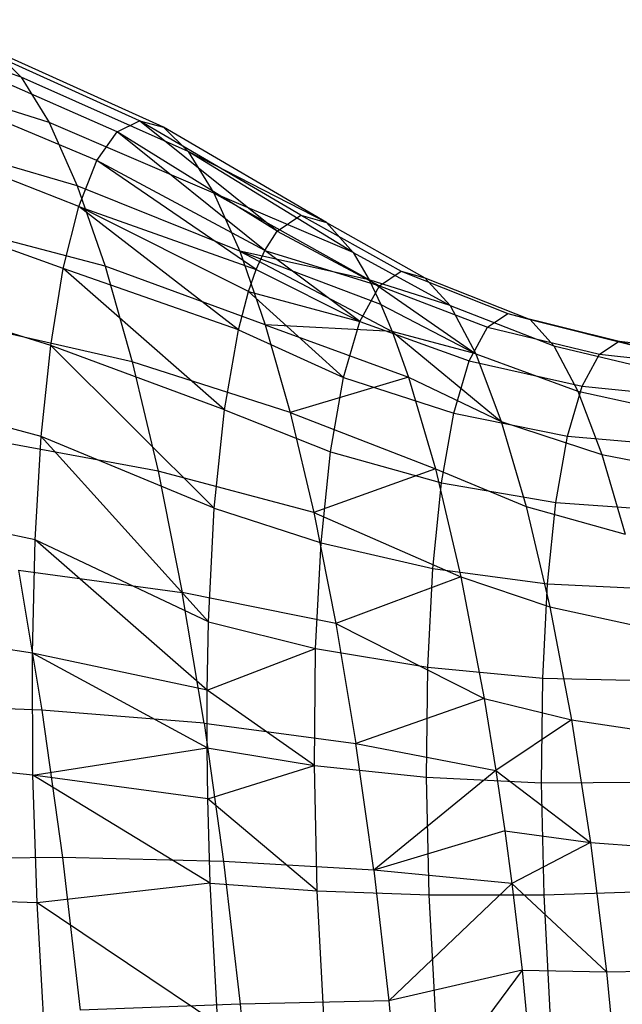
# Model space of a CAD drawing. Extents: x -18.9 to 18.9, y -18.9 to 18.9.
# Tile 47 of 52: x -1.7 to -0.3, y 8.3 to 10.6. Entities that reach past the tile are written whole.
import ezdxf

# ---------------------------------------------------------------- set-up
doc = ezdxf.new("R2010")
doc.units = 0
doc.header["$LTSCALE"] = 2.54
doc.layers.get('0').update_dxf_attribs({"color": 13, "linetype": 'CONTINUOUS'})

# ---------------------------------------------------------------- blocks, each defined once
blk = doc.blocks.new('SATELLITE-S-SENSOR-8011-80')
at = {"color": 0}
for p, q in [((17.5267, 10.4747, 20.4549), (17.1146, 10.6101, 20.3376)), ((17.5267, 10.4747, 20.4549), (17.1146, 10.6101, 20.3376)), ((17.806, 10.3719, 21.1935), (17.4012, 10.5545, 21.1256)), ((17.806, 10.3719, 21.1935), (17.4012, 10.5545, 21.1256)), ((17.7534, 10.3456, 21.5033), (17.3438, 10.5258, 21.4638)), ((17.7534, 10.3456, 21.5033), (17.3438, 10.5258, 21.4638)), ((17.4625, 10.5374, 20.7872), (17.5267, 10.4747, 20.4549)), ((17.8622, 10.3562, 20.8836), (17.4625, 10.5374, 20.7872)), ((17.4625, 10.5374, 20.7872), (17.5267, 10.4747, 20.4549)), ((17.8622, 10.3562, 20.8836), (17.4625, 10.5374, 20.7872)), ((17.5926, 10.3677, 20.1344), (17.185, 10.4958, 19.9952)), ((17.5926, 10.3677, 20.1344), (17.185, 10.4958, 19.9952)), ((17.5267, 10.4747, 20.4549), (17.5926, 10.3677, 20.1344)), ((17.921, 10.2989, 20.5791), (17.5267, 10.4747, 20.4549)), ((17.5267, 10.4747, 20.4549), (17.5926, 10.3677, 20.1344)), ((17.921, 10.2989, 20.5791), (17.5267, 10.4747, 20.4549)), ((17.7054, 10.2778, 21.8075), (17.2913, 10.4518, 21.7959)), ((17.7054, 10.2778, 21.8075), (17.2913, 10.4518, 21.7959)), ((17.9813, 10.2008, 20.2856), (17.5926, 10.3677, 20.1344)), ((17.5926, 10.3677, 20.1344), (17.659, 10.2182, 19.8315)), ((17.9813, 10.2008, 20.2856), (17.5926, 10.3677, 20.1344)), ((17.5926, 10.3677, 20.1344), (17.659, 10.2182, 19.8315)), ((17.7534, 10.3456, 21.5033), (17.806, 10.3719, 21.1935)), ((17.7534, 10.3456, 21.5033), (17.806, 10.3719, 21.1935)), ((17.806, 10.3719, 21.1935), (17.8622, 10.3562, 20.8836)), ((18.1305, 10.1112, 21.6179), (17.806, 10.3719, 21.1935)), ((18.1305, 10.1112, 21.6179), (17.806, 10.3719, 21.1935)), ((18.1861, 10.1487, 21.2857), (17.806, 10.3719, 21.1935)), ((18.1861, 10.1487, 21.2857), (17.806, 10.3719, 21.1935)), ((17.806, 10.3719, 21.1935), (17.8622, 10.3562, 20.8836)), ((17.7054, 10.2778, 21.8075), (17.7534, 10.3456, 21.5033)), ((17.7054, 10.2778, 21.8075), (17.7534, 10.3456, 21.5033)), ((18.1013, 10.0654, 21.8051), (17.7534, 10.3456, 21.5033)), ((18.1013, 10.0654, 21.8051), (17.7534, 10.3456, 21.5033)), ((18.1305, 10.1112, 21.6179), (17.7534, 10.3456, 21.5033)), ((18.1305, 10.1112, 21.6179), (17.7534, 10.3456, 21.5033)), ((17.8622, 10.3562, 20.8836), (17.921, 10.2989, 20.5791)), ((18.2465, 10.1318, 20.9526), (17.8622, 10.3562, 20.8836)), ((18.2465, 10.1318, 20.9526), (17.8622, 10.3562, 20.8836)), ((17.8622, 10.3562, 20.8836), (17.921, 10.2989, 20.5791)), ((17.6628, 10.1697, 22.1007), (17.2448, 10.3338, 22.1159)), ((17.6628, 10.1697, 22.1007), (17.2448, 10.3338, 22.1159)), ((17.659, 10.2182, 19.8315), (17.256, 10.3361, 19.6716)), ((17.659, 10.2182, 19.8315), (17.256, 10.3361, 19.6716)), ((17.921, 10.2989, 20.5791), (17.9813, 10.2008, 20.2856)), ((18.2465, 10.1318, 20.9526), (17.921, 10.2989, 20.5791)), ((18.2465, 10.1318, 20.9526), (17.921, 10.2989, 20.5791)), ((18.3101, 10.0611, 20.6273), (17.921, 10.2989, 20.5791)), ((18.3101, 10.0611, 20.6273), (17.921, 10.2989, 20.5791)), ((17.921, 10.2989, 20.5791), (17.9813, 10.2008, 20.2856)), ((17.6628, 10.1697, 22.1007), (17.7054, 10.2778, 21.8075)), ((17.6628, 10.1697, 22.1007), (17.7054, 10.2778, 21.8075)), ((18.0812, 10.0204, 21.9407), (17.7054, 10.2778, 21.8075)), ((18.0812, 10.0204, 21.9407), (17.7054, 10.2778, 21.8075)), ((18.1013, 10.0654, 21.8051), (17.7054, 10.2778, 21.8075)), ((18.1013, 10.0654, 21.8051), (17.7054, 10.2778, 21.8075)), ((18.0422, 10.0639, 20.0081), (17.659, 10.2182, 19.8315)), ((17.659, 10.2182, 19.8315), (17.7247, 10.0289, 19.5516)), ((17.659, 10.2182, 19.8315), (17.7247, 10.0289, 19.5516)), ((18.0422, 10.0639, 20.0081), (17.659, 10.2182, 19.8315)), ((17.9813, 10.2008, 20.2856), (18.0422, 10.0639, 20.0081)), ((18.3101, 10.0611, 20.6273), (17.9813, 10.2008, 20.2856)), ((18.3101, 10.0611, 20.6273), (17.9813, 10.2008, 20.2856)), ((18.3475, 9.9967, 20.4472), (17.9813, 10.2008, 20.2856)), ((18.3475, 9.9967, 20.4472), (17.9813, 10.2008, 20.2856)), ((17.9813, 10.2008, 20.2856), (18.0422, 10.0639, 20.0081)), ((17.6263, 10.0233, 22.3775), (17.205, 10.1739, 22.4182)), ((17.6263, 10.0233, 22.3775), (17.205, 10.1739, 22.4182)), ((17.6263, 10.0233, 22.3775), (17.6628, 10.1697, 22.1007)), ((17.6263, 10.0233, 22.3775), (17.6628, 10.1697, 22.1007)), ((17.6628, 10.1697, 22.1007), (18.0812, 10.0204, 21.9407)), ((18.0394, 9.8785, 22.2457), (17.6628, 10.1697, 22.1007)), ((18.0394, 9.8785, 22.2457), (17.6628, 10.1697, 22.1007)), ((18.0633, 9.969, 22.0666), (17.6628, 10.1697, 22.1007)), ((18.0633, 9.969, 22.0666), (17.6628, 10.1697, 22.1007)), ((17.6628, 10.1697, 22.1007), (18.0812, 10.0204, 21.9407)), ((17.7247, 10.0289, 19.5516), (17.3262, 10.1338, 19.3725)), ((17.7247, 10.0289, 19.5516), (17.3262, 10.1338, 19.3725)), ((18.1305, 10.1112, 21.6179), (18.1861, 10.1487, 21.2857)), ((18.1305, 10.1112, 21.6179), (18.1861, 10.1487, 21.2857)), ((18.1861, 10.1487, 21.2857), (18.2465, 10.1318, 20.9526)), ((18.1861, 10.1487, 21.2857), (18.4231, 10.0168, 21.3229)), ((18.1861, 10.1487, 21.2857), (18.2465, 10.1318, 20.9526)), ((18.1861, 10.1487, 21.2857), (18.4231, 10.0168, 21.3229)), ((18.2465, 10.1318, 20.9526), (18.3101, 10.0611, 20.6273)), ((18.2465, 10.1318, 20.9526), (18.4791, 10.0012, 21.0138)), ((18.2465, 10.1318, 20.9526), (18.4791, 10.0012, 21.0138)), ((18.2465, 10.1318, 20.9526), (18.3101, 10.0611, 20.6273)), ((18.1013, 10.0654, 21.8051), (18.1305, 10.1112, 21.6179)), ((18.1013, 10.0654, 21.8051), (18.1305, 10.1112, 21.6179)), ((18.1305, 10.1112, 21.6179), (18.3715, 9.982, 21.6312)), ((18.1305, 10.1112, 21.6179), (18.3715, 9.982, 21.6312)), ((18.0422, 10.0639, 20.0081), (18.1024, 9.8904, 19.7517)), ((18.0422, 10.0639, 20.0081), (18.1024, 9.8904, 19.7517)), ((18.0422, 10.0639, 20.0081), (18.4018, 9.8746, 20.1997)), ((18.3475, 9.9967, 20.4472), (18.0422, 10.0639, 20.0081)), ((18.3475, 9.9967, 20.4472), (18.0422, 10.0639, 20.0081)), ((18.3753, 9.9383, 20.3182), (18.0422, 10.0639, 20.0081)), ((18.3753, 9.9383, 20.3182), (18.0422, 10.0639, 20.0081)), ((18.0422, 10.0639, 20.0081), (18.4018, 9.8746, 20.1997)), ((18.0812, 10.0204, 21.9407), (18.1013, 10.0654, 21.8051)), ((18.0812, 10.0204, 21.9407), (18.1013, 10.0654, 21.8051)), ((18.1013, 10.0654, 21.8051), (18.3715, 9.982, 21.6312)), ((18.3257, 9.8978, 21.9308), (18.1013, 10.0654, 21.8051)), ((18.3257, 9.8978, 21.9308), (18.1013, 10.0654, 21.8051)), ((18.1013, 10.0654, 21.8051), (18.3715, 9.982, 21.6312)), ((18.3101, 10.0611, 20.6273), (18.3475, 9.9967, 20.4472)), ((18.3101, 10.0611, 20.6273), (18.5382, 9.9355, 20.7119)), ((18.3101, 10.0611, 20.6273), (18.3475, 9.9967, 20.4472)), ((18.3101, 10.0611, 20.6273), (18.5382, 9.9355, 20.7119)), ((17.5967, 9.8411, 22.6332), (17.6263, 10.0233, 22.3775)), ((17.5967, 9.8411, 22.6332), (17.6263, 10.0233, 22.3775)), ((18.0061, 9.6894, 22.5249), (17.6263, 10.0233, 22.3775)), ((18.0061, 9.6894, 22.5249), (17.6263, 10.0233, 22.3775)), ((18.0394, 9.8785, 22.2457), (17.6263, 10.0233, 22.3775)), ((18.0394, 9.8785, 22.2457), (17.6263, 10.0233, 22.3775)), ((17.7247, 10.0289, 19.5516), (17.7886, 9.8031, 19.2997)), ((17.7247, 10.0289, 19.5516), (17.7886, 9.8031, 19.2997)), ((18.1024, 9.8904, 19.7517), (17.7247, 10.0289, 19.5516)), ((18.1024, 9.8904, 19.7517), (17.7247, 10.0289, 19.5516)), ((18.0633, 9.969, 22.0666), (18.0812, 10.0204, 21.9407)), ((18.0633, 9.969, 22.0666), (18.0812, 10.0204, 21.9407)), ((18.0812, 10.0204, 21.9407), (18.3257, 9.8978, 21.9308)), ((18.0812, 10.0204, 21.9407), (18.3257, 9.8978, 21.9308)), ((18.3715, 9.982, 21.6312), (18.4231, 10.0168, 21.3229)), ((18.3715, 9.982, 21.6312), (18.4231, 10.0168, 21.3229)), ((18.4231, 10.0168, 21.3229), (18.4791, 10.0012, 21.0138)), ((18.4231, 10.0168, 21.3229), (18.6748, 9.9173, 21.3637)), ((18.4231, 10.0168, 21.3229), (18.4791, 10.0012, 21.0138)), ((18.4231, 10.0168, 21.3229), (18.6748, 9.9173, 21.3637)), ((18.3475, 9.9967, 20.4472), (18.3753, 9.9383, 20.3182)), ((18.5382, 9.9355, 20.7119), (18.3475, 9.9967, 20.4472)), ((18.3475, 9.9967, 20.4472), (18.3753, 9.9383, 20.3182)), ((18.3475, 9.9967, 20.4472), (18.5987, 9.8216, 20.4251)), ((18.5382, 9.9355, 20.7119), (18.3475, 9.9967, 20.4472)), ((18.3475, 9.9967, 20.4472), (18.5987, 9.8216, 20.4251)), ((18.4791, 10.0012, 21.0138), (18.5382, 9.9355, 20.7119)), ((18.4791, 10.0012, 21.0138), (18.7274, 9.9026, 21.0737)), ((18.4791, 10.0012, 21.0138), (18.5382, 9.9355, 20.7119)), ((18.4791, 10.0012, 21.0138), (18.7274, 9.9026, 21.0737)), ((17.5967, 9.8411, 22.6332), (17.1726, 9.975, 22.6973)), ((17.5967, 9.8411, 22.6332), (17.1726, 9.975, 22.6973)), ((18.0394, 9.8785, 22.2457), (18.0633, 9.969, 22.0666)), ((18.0394, 9.8785, 22.2457), (18.0633, 9.969, 22.0666)), ((18.2869, 9.7661, 22.2138), (18.0633, 9.969, 22.0666)), ((18.0633, 9.969, 22.0666), (18.3257, 9.8978, 21.9308)), ((18.2869, 9.7661, 22.2138), (18.0633, 9.969, 22.0666)), ((18.0633, 9.969, 22.0666), (18.3257, 9.8978, 21.9308)), ((18.3257, 9.8978, 21.9308), (18.3715, 9.982, 21.6312)), ((18.3257, 9.8978, 21.9308), (18.3715, 9.982, 21.6312)), ((18.3715, 9.982, 21.6312), (18.6264, 9.8846, 21.653)), ((18.3715, 9.982, 21.6312), (18.6264, 9.8846, 21.653)), ((18.3753, 9.9383, 20.3182), (18.4018, 9.8746, 20.1997)), ((18.3753, 9.9383, 20.3182), (18.4018, 9.8746, 20.1997)), ((18.3753, 9.9383, 20.3182), (18.5987, 9.8216, 20.4251)), ((18.3753, 9.9383, 20.3182), (18.5987, 9.8216, 20.4251)), ((18.5382, 9.9355, 20.7119), (18.5987, 9.8216, 20.4251)), ((18.5382, 9.9355, 20.7119), (18.7828, 9.841, 20.7904)), ((18.5382, 9.9355, 20.7119), (18.5987, 9.8216, 20.4251)), ((18.5382, 9.9355, 20.7119), (18.7828, 9.841, 20.7904)), ((18.2869, 9.7661, 22.2138), (18.3257, 9.8978, 21.9308)), ((18.2869, 9.7661, 22.2138), (18.3257, 9.8978, 21.9308)), ((18.3257, 9.8978, 21.9308), (18.5834, 9.8056, 21.934)), ((18.3257, 9.8978, 21.9308), (18.5834, 9.8056, 21.934)), ((18.6264, 9.8846, 21.653), (18.6748, 9.9173, 21.3637)), ((18.6264, 9.8846, 21.653), (18.6748, 9.9173, 21.3637)), ((18.6748, 9.9173, 21.3637), (18.7274, 9.9026, 21.0737)), ((18.6748, 9.9173, 21.3637), (18.9369, 9.8517, 21.4074)), ((18.6748, 9.9173, 21.3637), (18.7274, 9.9026, 21.0737)), ((18.6748, 9.9173, 21.3637), (18.9369, 9.8517, 21.4074)), ((18.7274, 9.9026, 21.0737), (18.7828, 9.841, 20.7904)), ((18.7274, 9.9026, 21.0737), (18.987, 9.8378, 21.1312)), ((18.7274, 9.9026, 21.0737), (18.7828, 9.841, 20.7904)), ((18.7274, 9.9026, 21.0737), (18.987, 9.8378, 21.1312)), ((17.7886, 9.8031, 19.2997), (17.3945, 9.8926, 19.1034)), ((17.7886, 9.8031, 19.2997), (17.3945, 9.8926, 19.1034)), ((18.0061, 9.6894, 22.5249), (18.0394, 9.8785, 22.2457)), ((18.0061, 9.6894, 22.5249), (18.0394, 9.8785, 22.2457)), ((18.0394, 9.8785, 22.2457), (18.2869, 9.7661, 22.2138)), ((18.0394, 9.8785, 22.2457), (18.2869, 9.7661, 22.2138)), ((18.1024, 9.8904, 19.7517), (18.1609, 9.6836, 19.521)), ((18.1024, 9.8904, 19.7517), (18.1609, 9.6836, 19.521)), ((18.1024, 9.8904, 19.7517), (18.4405, 9.7666, 20.0333)), ((18.4018, 9.8746, 20.1997), (18.1024, 9.8904, 19.7517)), ((18.4018, 9.8746, 20.1997), (18.1024, 9.8904, 19.7517)), ((18.1024, 9.8904, 19.7517), (18.4405, 9.7666, 20.0333)), ((18.4018, 9.8746, 20.1997), (18.4405, 9.7666, 20.0333)), ((18.4018, 9.8746, 20.1997), (18.4405, 9.7666, 20.0333)), ((18.4018, 9.8746, 20.1997), (18.6591, 9.6623, 20.1607)), ((18.5987, 9.8216, 20.4251), (18.4018, 9.8746, 20.1997)), ((18.5987, 9.8216, 20.4251), (18.4018, 9.8746, 20.1997)), ((18.4018, 9.8746, 20.1997), (18.6591, 9.6623, 20.1607)), ((18.5834, 9.8056, 21.934), (18.6264, 9.8846, 21.653)), ((18.5834, 9.8056, 21.934), (18.6264, 9.8846, 21.653)), ((18.6264, 9.8846, 21.653), (18.8909, 9.8207, 21.6828)), ((18.6264, 9.8846, 21.653), (18.8909, 9.8207, 21.6828)), ((18.8909, 9.8207, 21.6828), (18.9369, 9.8517, 21.4074)), ((18.8909, 9.8207, 21.6828), (18.9369, 9.8517, 21.4074)), ((18.9369, 9.8517, 21.4074), (18.987, 9.8378, 21.1312)), ((18.9369, 9.8517, 21.4074), (19.2051, 9.8213, 21.4532)), ((18.9369, 9.8517, 21.4074), (18.987, 9.8378, 21.1312)), ((18.9369, 9.8517, 21.4074), (19.2051, 9.8213, 21.4532)), ((17.5744, 9.6264, 22.8631), (17.5967, 9.8411, 22.6332)), ((17.5744, 9.6264, 22.8631), (17.5967, 9.8411, 22.6332)), ((17.9824, 9.4578, 22.7712), (17.5967, 9.8411, 22.6332)), ((17.9824, 9.4578, 22.7712), (17.5967, 9.8411, 22.6332)), ((18.0061, 9.6894, 22.5249), (17.5967, 9.8411, 22.6332)), ((18.0061, 9.6894, 22.5249), (17.5967, 9.8411, 22.6332)), ((18.7828, 9.841, 20.7904), (18.8396, 9.7341, 20.5213)), ((18.7828, 9.841, 20.7904), (19.0398, 9.7791, 20.8615)), ((18.7828, 9.841, 20.7904), (18.8396, 9.7341, 20.5213)), ((18.7828, 9.841, 20.7904), (19.0398, 9.7791, 20.8615)), ((17.7886, 9.8031, 19.2997), (17.8496, 9.5449, 19.0802)), ((17.7886, 9.8031, 19.2997), (17.8496, 9.5449, 19.0802)), ((18.1609, 9.6836, 19.521), (17.7886, 9.8031, 19.2997)), ((18.1609, 9.6836, 19.521), (17.7886, 9.8031, 19.2997)), ((18.547, 9.6821, 22.1996), (18.5834, 9.8056, 21.934)), ((18.547, 9.6821, 22.1996), (18.5834, 9.8056, 21.934)), ((18.5834, 9.8056, 21.934), (18.8499, 9.7453, 21.9504)), ((18.5834, 9.8056, 21.934), (18.8499, 9.7453, 21.9504)), ((18.5987, 9.8216, 20.4251), (18.6591, 9.6623, 20.1607)), ((18.5987, 9.8216, 20.4251), (18.8396, 9.7341, 20.5213)), ((18.5987, 9.8216, 20.4251), (18.6591, 9.6623, 20.1607)), ((18.5987, 9.8216, 20.4251), (18.8396, 9.7341, 20.5213)), ((18.8499, 9.7453, 21.9504), (18.8909, 9.8207, 21.6828)), ((18.8499, 9.7453, 21.9504), (18.8909, 9.8207, 21.6828)), ((18.8909, 9.8207, 21.6828), (19.1604, 9.7912, 21.7202)), ((18.8909, 9.8207, 21.6828), (19.1604, 9.7912, 21.7202)), ((18.4405, 9.7666, 20.0333), (18.1609, 9.6836, 19.521)), ((18.4405, 9.7666, 20.0333), (18.1609, 9.6836, 19.521)), ((18.2561, 9.5906, 22.4729), (18.2869, 9.7661, 22.2138)), ((18.2561, 9.5906, 22.4729), (18.2869, 9.7661, 22.2138)), ((18.2869, 9.7661, 22.2138), (18.547, 9.6821, 22.1996)), ((18.2869, 9.7661, 22.2138), (18.547, 9.6821, 22.1996)), ((18.4405, 9.7666, 20.0333), (18.5038, 9.5505, 19.78)), ((18.4405, 9.7666, 20.0333), (18.6591, 9.6623, 20.1607)), ((18.4405, 9.7666, 20.0333), (18.5038, 9.5505, 19.78)), ((18.4405, 9.7666, 20.0333), (18.6591, 9.6623, 20.1607)), ((17.5744, 9.6264, 22.8631), (17.1483, 9.7406, 22.9483)), ((17.5744, 9.6264, 22.8631), (17.1483, 9.7406, 22.9483)), ((18.8153, 9.6278, 22.2033), (18.8499, 9.7453, 21.9504)), ((18.8153, 9.6278, 22.2033), (18.8499, 9.7453, 21.9504)), ((18.8396, 9.7341, 20.5213), (18.8963, 9.5846, 20.2733)), ((18.8396, 9.7341, 20.5213), (19.0938, 9.6773, 20.6053)), ((18.8396, 9.7341, 20.5213), (18.8963, 9.5846, 20.2733)), ((18.8396, 9.7341, 20.5213), (19.0938, 9.6773, 20.6053)), ((18.8499, 9.7453, 21.9504), (19.1207, 9.7181, 21.9797)), ((18.8499, 9.7453, 21.9504), (19.1207, 9.7181, 21.9797)), ((17.9824, 9.4578, 22.7712), (18.0061, 9.6894, 22.5249)), ((17.9824, 9.4578, 22.7712), (18.0061, 9.6894, 22.5249)), ((18.0061, 9.6894, 22.5249), (18.2561, 9.5906, 22.4729)), ((18.0061, 9.6894, 22.5249), (18.2561, 9.5906, 22.4729)), ((18.1609, 9.6836, 19.521), (18.2167, 9.4472, 19.32)), ((18.1609, 9.6836, 19.521), (18.2167, 9.4472, 19.32)), ((18.1609, 9.6836, 19.521), (18.5038, 9.5505, 19.78)), ((18.1609, 9.6836, 19.521), (18.5038, 9.5505, 19.78)), ((18.5181, 9.5173, 22.4427), (18.547, 9.6821, 22.1996)), ((18.5181, 9.5173, 22.4427), (18.547, 9.6821, 22.1996)), ((18.547, 9.6821, 22.1996), (18.8153, 9.6278, 22.2033)), ((18.547, 9.6821, 22.1996), (18.8153, 9.6278, 22.2033)), ((18.6591, 9.6623, 20.1607), (18.7179, 9.4617, 19.9256)), ((18.6591, 9.6623, 20.1607), (18.8963, 9.5846, 20.2733)), ((18.6591, 9.6623, 20.1607), (18.7179, 9.4617, 19.9256)), ((18.6591, 9.6623, 20.1607), (18.8963, 9.5846, 20.2733)), ((17.5598, 9.383, 23.0631), (17.5744, 9.6264, 22.8631)), ((17.5598, 9.383, 23.0631), (17.5744, 9.6264, 22.8631)), ((17.9687, 9.1897, 22.9782), (17.5744, 9.6264, 22.8631)), ((17.9687, 9.1897, 22.9782), (17.5744, 9.6264, 22.8631)), ((17.9824, 9.4578, 22.7712), (17.5744, 9.6264, 22.8631)), ((17.9824, 9.4578, 22.7712), (17.5744, 9.6264, 22.8631)), ((18.7877, 9.4709, 22.4348), (18.8153, 9.6278, 22.2033)), ((18.7877, 9.4709, 22.4348), (18.8153, 9.6278, 22.2033)), ((18.8153, 9.6278, 22.2033), (19.0871, 9.6041, 22.2248)), ((18.8153, 9.6278, 22.2033), (19.0871, 9.6041, 22.2248)), ((17.8496, 9.5449, 19.0802), (17.4596, 9.6168, 18.869)), ((17.8496, 9.5449, 19.0802), (17.4596, 9.6168, 18.869)), ((18.234, 9.3757, 22.7015), (18.2561, 9.5906, 22.4729)), ((18.234, 9.3757, 22.7015), (18.2561, 9.5906, 22.4729)), ((18.2561, 9.5906, 22.4729), (18.5181, 9.5173, 22.4427)), ((18.2561, 9.5906, 22.4729), (18.5181, 9.5173, 22.4427)), ((18.8963, 9.5846, 20.2733), (18.9514, 9.3964, 20.0527)), ((18.8963, 9.5846, 20.2733), (19.1478, 9.535, 20.3691)), ((18.8963, 9.5846, 20.2733), (18.9514, 9.3964, 20.0527)), ((18.8963, 9.5846, 20.2733), (19.1478, 9.535, 20.3691)), ((18.5038, 9.5505, 19.78), (18.2167, 9.4472, 19.32)), ((18.5038, 9.5505, 19.78), (18.2167, 9.4472, 19.32)), ((18.5038, 9.5505, 19.78), (18.5637, 9.2956, 19.5649)), ((18.5038, 9.5505, 19.78), (18.7179, 9.4617, 19.9256)), ((18.5038, 9.5505, 19.78), (18.5637, 9.2956, 19.5649)), ((18.5038, 9.5505, 19.78), (18.7179, 9.4617, 19.9256)), ((17.8496, 9.5449, 19.0802), (17.9064, 9.259, 18.8972)), ((17.8496, 9.5449, 19.0802), (17.9064, 9.259, 18.8972)), ((18.2167, 9.4472, 19.32), (17.8496, 9.5449, 19.0802)), ((18.2167, 9.4472, 19.32), (17.8496, 9.5449, 19.0802)), ((18.4974, 9.3157, 22.6572), (18.5181, 9.5173, 22.4427)), ((18.4974, 9.3157, 22.6572), (18.5181, 9.5173, 22.4427)), ((18.5181, 9.5173, 22.4427), (18.7877, 9.4709, 22.4348)), ((18.5181, 9.5173, 22.4427), (18.7877, 9.4709, 22.4348)), ((17.5598, 9.383, 23.0631), (17.1324, 9.4749, 23.1666)), ((17.5598, 9.383, 23.0631), (17.1324, 9.4749, 23.1666)), ((17.9687, 9.1897, 22.9782), (17.9824, 9.4578, 22.7712)), ((17.9687, 9.1897, 22.9782), (17.9824, 9.4578, 22.7712)), ((17.9824, 9.4578, 22.7712), (18.234, 9.3757, 22.7015)), ((17.9824, 9.4578, 22.7712), (18.234, 9.3757, 22.7015)), ((18.7179, 9.4617, 19.9256), (18.7735, 9.2251, 19.726)), ((18.7179, 9.4617, 19.9256), (18.9514, 9.3964, 20.0527)), ((18.7179, 9.4617, 19.9256), (18.7735, 9.2251, 19.726)), ((18.7179, 9.4617, 19.9256), (18.9514, 9.3964, 20.0527)), ((18.768, 9.2789, 22.639), (18.7877, 9.4709, 22.4348)), ((18.768, 9.2789, 22.639), (18.7877, 9.4709, 22.4348)), ((18.7877, 9.4709, 22.4348), (19.0604, 9.4521, 22.4493)), ((18.7877, 9.4709, 22.4348), (19.0604, 9.4521, 22.4493)), ((18.2167, 9.4472, 19.32), (18.2688, 9.1852, 19.1523)), ((18.2167, 9.4472, 19.32), (18.2688, 9.1852, 19.1523)), ((18.2167, 9.4472, 19.32), (18.5637, 9.2956, 19.5649)), ((18.2167, 9.4472, 19.32), (18.5637, 9.2956, 19.5649)), ((17.5533, 9.1153, 23.2297), (17.5598, 9.383, 23.0631)), ((17.5533, 9.1153, 23.2297), (17.5598, 9.383, 23.0631)), ((17.9656, 9.0283, 23.0738), (17.5598, 9.383, 23.0631)), ((17.9656, 9.0283, 23.0738), (17.5598, 9.383, 23.0631)), ((17.9687, 9.1897, 22.9782), (17.5598, 9.383, 23.0631)), ((17.9687, 9.1897, 22.9782), (17.5598, 9.383, 23.0631)), ((18.2213, 9.1269, 22.8936), (18.234, 9.3757, 22.7015)), ((18.2213, 9.1269, 22.8936), (18.234, 9.3757, 22.7015)), ((18.234, 9.3757, 22.7015), (18.4974, 9.3157, 22.6572)), ((18.234, 9.3757, 22.7015), (18.4974, 9.3157, 22.6572)), ((18.4855, 9.0823, 22.8374), (18.4974, 9.3157, 22.6572)), ((18.4855, 9.0823, 22.8374), (18.4974, 9.3157, 22.6572)), ((18.4974, 9.3157, 22.6572), (18.768, 9.2789, 22.639)), ((18.4974, 9.3157, 22.6572), (18.768, 9.2789, 22.639)), ((17.5203, 9.3112, 18.6735), (17.5757, 8.9814, 18.5203)), ((17.5203, 9.3112, 18.6735), (17.5757, 8.9814, 18.5203)), ((17.5203, 9.3112, 18.6735), (17.9064, 9.259, 18.8972)), ((17.5203, 9.3112, 18.6735), (17.9064, 9.259, 18.8972)), ((18.5637, 9.2956, 19.5649), (18.2688, 9.1852, 19.1523)), ((18.5637, 9.2956, 19.5649), (18.2688, 9.1852, 19.1523)), ((18.5637, 9.2956, 19.5649), (18.6186, 9.0084, 19.3935)), ((18.5637, 9.2956, 19.5649), (18.7735, 9.2251, 19.726)), ((18.5637, 9.2956, 19.5649), (18.7735, 9.2251, 19.726)), ((18.5637, 9.2956, 19.5649), (18.6186, 9.0084, 19.3935)), ((18.7567, 9.0567, 22.8106), (18.768, 9.2789, 22.639)), ((18.7567, 9.0567, 22.8106), (18.768, 9.2789, 22.639)), ((18.768, 9.2789, 22.639), (19.0413, 9.2659, 22.6473)), ((18.768, 9.2789, 22.639), (19.0413, 9.2659, 22.6473)), ((17.9582, 8.9503, 18.7539), (17.9064, 9.259, 18.8972)), ((17.9582, 8.9503, 18.7539), (17.9064, 9.259, 18.8972)), ((18.2688, 9.1852, 19.1523), (17.9064, 9.259, 18.8972)), ((18.2688, 9.1852, 19.1523), (17.9064, 9.259, 18.8972)), ((18.7735, 9.2251, 19.726), (18.8245, 8.9586, 19.5669)), ((18.7735, 9.2251, 19.726), (19.0036, 9.1745, 19.8654)), ((18.7735, 9.2251, 19.726), (18.8245, 8.9586, 19.5669)), ((18.7735, 9.2251, 19.726), (19.0036, 9.1745, 19.8654)), ((17.5533, 9.1153, 23.2297), (17.1252, 9.1827, 23.3484)), ((17.5533, 9.1153, 23.2297), (17.1252, 9.1827, 23.3484)), ((17.9656, 9.0283, 23.0738), (17.9687, 9.1897, 22.9782)), ((17.9656, 9.0283, 23.0738), (17.9687, 9.1897, 22.9782)), ((17.9687, 9.1897, 22.9782), (18.2213, 9.1269, 22.8936)), ((17.9687, 9.1897, 22.9782), (18.2213, 9.1269, 22.8936)), ((18.2688, 9.1852, 19.1523), (18.3163, 8.9024, 19.021)), ((18.2688, 9.1852, 19.1523), (18.3163, 8.9024, 19.021)), ((18.2688, 9.1852, 19.1523), (18.6186, 9.0084, 19.3935)), ((18.2688, 9.1852, 19.1523), (18.6186, 9.0084, 19.3935)), ((17.5548, 8.8281, 23.3598), (17.5533, 9.1153, 23.2297)), ((17.9654, 8.8922, 23.1405), (17.5533, 9.1153, 23.2297)), ((17.5548, 8.8281, 23.3598), (17.5533, 9.1153, 23.2297)), ((17.9654, 8.8922, 23.1405), (17.5533, 9.1153, 23.2297)), ((17.9656, 9.0283, 23.0738), (17.5533, 9.1153, 23.2297)), ((17.9656, 9.0283, 23.0738), (17.5533, 9.1153, 23.2297)), ((17.9656, 9.0283, 23.0738), (18.2213, 9.1269, 22.8936)), ((17.9656, 9.0283, 23.0738), (18.2213, 9.1269, 22.8936)), ((18.2183, 8.8508, 23.0442), (18.2213, 9.1269, 22.8936)), ((18.2183, 8.8508, 23.0442), (18.2213, 9.1269, 22.8936)), ((18.2213, 9.1269, 22.8936), (18.4855, 9.0823, 22.8374)), ((18.2213, 9.1269, 22.8936), (18.4855, 9.0823, 22.8374)), ((18.4826, 8.8233, 22.9788), (18.4855, 9.0823, 22.8374)), ((18.4826, 8.8233, 22.9788), (18.4855, 9.0823, 22.8374)), ((18.4855, 9.0823, 22.8374), (18.7567, 9.0567, 22.8106)), ((18.4855, 9.0823, 22.8374), (18.7567, 9.0567, 22.8106)), ((18.754, 8.81, 22.9452), (18.7567, 9.0567, 22.8106)), ((18.754, 8.81, 22.9452), (18.7567, 9.0567, 22.8106)), ((18.7567, 9.0567, 22.8106), (19.0303, 9.0505, 22.8137)), ((18.7567, 9.0567, 22.8106), (19.0303, 9.0505, 22.8137)), ((17.9654, 8.8922, 23.1405), (17.9656, 9.0283, 23.0738)), ((17.9654, 8.8922, 23.1405), (17.9656, 9.0283, 23.0738)), ((18.2183, 8.8508, 23.0442), (17.9656, 9.0283, 23.0738)), ((18.2183, 8.8508, 23.0442), (17.9656, 9.0283, 23.0738)), ((17.5757, 8.9814, 18.5203), (17.1725, 8.9956, 18.3226)), ((17.5757, 8.9814, 18.5203), (17.1725, 8.9956, 18.3226)), ((18.6186, 9.0084, 19.3935), (18.3163, 8.9024, 19.021)), ((18.6186, 9.0084, 19.3935), (18.3163, 8.9024, 19.021)), ((18.6186, 9.0084, 19.3935), (18.6463, 8.8384, 19.3191)), ((18.6186, 9.0084, 19.3935), (18.8245, 8.9586, 19.5669)), ((18.6186, 9.0084, 19.3935), (18.6463, 8.8384, 19.3191)), ((18.6186, 9.0084, 19.3935), (18.8245, 8.9586, 19.5669)), ((17.5757, 8.9814, 18.5203), (17.6246, 8.6333, 18.4123)), ((17.9582, 8.9503, 18.7539), (17.5757, 8.9814, 18.5203)), ((17.5757, 8.9814, 18.5203), (17.6246, 8.6333, 18.4123)), ((17.9582, 8.9503, 18.7539), (17.5757, 8.9814, 18.5203)), ((17.9582, 8.9503, 18.7539), (18.004, 8.6244, 18.6528)), ((17.9582, 8.9503, 18.7539), (18.004, 8.6244, 18.6528)), ((17.9582, 8.9503, 18.7539), (18.3163, 8.9024, 19.021)), ((17.9582, 8.9503, 18.7539), (18.3163, 8.9024, 19.021)), ((18.8245, 8.9586, 19.5669), (18.6463, 8.8384, 19.3191)), ((18.8245, 8.9586, 19.5669), (18.6463, 8.8384, 19.3191)), ((18.8245, 8.9586, 19.5669), (18.8695, 8.6691, 19.4525)), ((18.8245, 8.9586, 19.5669), (19.0514, 8.9244, 19.7161)), ((18.8245, 8.9586, 19.5669), (18.8695, 8.6691, 19.4525)), ((18.8245, 8.9586, 19.5669), (19.0514, 8.9244, 19.7161)), ((18.3582, 8.6039, 18.9284), (18.3163, 8.9024, 19.021)), ((18.3582, 8.6039, 18.9284), (18.3163, 8.9024, 19.021)), ((18.3163, 8.9024, 19.021), (18.6463, 8.8384, 19.3191)), ((18.3163, 8.9024, 19.021), (18.6463, 8.8384, 19.3191)), ((17.5548, 8.8281, 23.3598), (17.9654, 8.8922, 23.1405)), ((17.5548, 8.8281, 23.3598), (17.9654, 8.8922, 23.1405)), ((17.967, 8.7721, 23.19), (17.9654, 8.8922, 23.1405)), ((17.9654, 8.8922, 23.1405), (18.2183, 8.8508, 23.0442)), ((17.9654, 8.8922, 23.1405), (18.2183, 8.8508, 23.0442)), ((17.967, 8.7721, 23.19), (17.9654, 8.8922, 23.1405)), ((17.5548, 8.8281, 23.3598), (17.1269, 8.8692, 23.4905)), ((17.5548, 8.8281, 23.3598), (17.1269, 8.8692, 23.4905)), ((17.967, 8.7721, 23.19), (18.2183, 8.8508, 23.0442)), ((17.967, 8.7721, 23.19), (18.2183, 8.8508, 23.0442)), ((18.2183, 8.8508, 23.0442), (18.4826, 8.8233, 22.9788)), ((18.225, 8.5545, 23.1495), (18.2183, 8.8508, 23.0442)), ((18.2183, 8.8508, 23.0442), (18.4826, 8.8233, 22.9788)), ((18.225, 8.5545, 23.1495), (18.2183, 8.8508, 23.0442)), ((17.5645, 8.5265, 23.4512), (17.5548, 8.8281, 23.3598)), ((17.9727, 8.5729, 23.254), (17.5548, 8.8281, 23.3598)), ((17.5645, 8.5265, 23.4512), (17.5548, 8.8281, 23.3598)), ((17.9727, 8.5729, 23.254), (17.5548, 8.8281, 23.3598)), ((17.967, 8.7721, 23.19), (17.5548, 8.8281, 23.3598)), ((17.967, 8.7721, 23.19), (17.5548, 8.8281, 23.3598)), ((18.6463, 8.8384, 19.3191), (18.3582, 8.6039, 18.9284)), ((18.6463, 8.8384, 19.3191), (18.3582, 8.6039, 18.9284)), ((18.6463, 8.8384, 19.3191), (18.6671, 8.6964, 19.2702)), ((18.6463, 8.8384, 19.3191), (18.6671, 8.6964, 19.2702)), ((18.6463, 8.8384, 19.3191), (18.8695, 8.6691, 19.4525)), ((18.6463, 8.8384, 19.3191), (18.8695, 8.6691, 19.4525)), ((18.4826, 8.8233, 22.9788), (18.754, 8.81, 22.9452)), ((18.489, 8.5452, 23.0775), (18.4826, 8.8233, 22.9788)), ((18.4826, 8.8233, 22.9788), (18.754, 8.81, 22.9452)), ((18.489, 8.5452, 23.0775), (18.4826, 8.8233, 22.9788)), ((18.754, 8.81, 22.9452), (19.0277, 8.8113, 22.9441)), ((18.754, 8.81, 22.9452), (19.0277, 8.8113, 22.9441)), ((18.76, 8.5453, 23.0392), (18.754, 8.81, 22.9452)), ((18.76, 8.5453, 23.0392), (18.754, 8.81, 22.9452)), ((17.9727, 8.5729, 23.254), (17.967, 8.7721, 23.19)), ((17.9727, 8.5729, 23.254), (17.967, 8.7721, 23.19)), ((18.225, 8.5545, 23.1495), (17.967, 8.7721, 23.19)), ((18.225, 8.5545, 23.1495), (17.967, 8.7721, 23.19)), ((18.6671, 8.6964, 19.2702), (18.3582, 8.6039, 18.9284)), ((18.6671, 8.6964, 19.2702), (18.3582, 8.6039, 18.9284)), ((18.6671, 8.6964, 19.2702), (18.6838, 8.5721, 19.2364)), ((18.6671, 8.6964, 19.2702), (18.6838, 8.5721, 19.2364)), ((18.6671, 8.6964, 19.2702), (18.8695, 8.6691, 19.4525)), ((18.6671, 8.6964, 19.2702), (18.8695, 8.6691, 19.4525)), ((18.8695, 8.6691, 19.4525), (18.6838, 8.5721, 19.2364)), ((18.8695, 8.6691, 19.4525), (18.6838, 8.5721, 19.2364)), ((18.8695, 8.6691, 19.4525), (18.9074, 8.3641, 19.3858)), ((18.8695, 8.6691, 19.4525), (19.0936, 8.6528, 19.6088)), ((18.8695, 8.6691, 19.4525), (18.9074, 8.3641, 19.3858)), ((18.8695, 8.6691, 19.4525), (19.0936, 8.6528, 19.6088)), ((17.6246, 8.6333, 18.4123), (17.2238, 8.6305, 18.2093)), ((17.6246, 8.6333, 18.4123), (17.2238, 8.6305, 18.2093)), ((17.6246, 8.6333, 18.4123), (17.6662, 8.273, 18.3513)), ((18.004, 8.6244, 18.6528), (17.6246, 8.6333, 18.4123)), ((17.6246, 8.6333, 18.4123), (17.6662, 8.273, 18.3513)), ((18.004, 8.6244, 18.6528), (17.6246, 8.6333, 18.4123)), ((18.004, 8.6244, 18.6528), (18.043, 8.2872, 18.5957)), ((18.3582, 8.6039, 18.9284), (18.004, 8.6244, 18.6528)), ((18.004, 8.6244, 18.6528), (18.043, 8.2872, 18.5957)), ((18.3582, 8.6039, 18.9284), (18.004, 8.6244, 18.6528)), ((18.3582, 8.6039, 18.9284), (18.3939, 8.295, 18.8761)), ((18.6838, 8.5721, 19.2364), (18.3582, 8.6039, 18.9284)), ((18.6838, 8.5721, 19.2364), (18.3582, 8.6039, 18.9284)), ((18.3582, 8.6039, 18.9284), (18.3939, 8.295, 18.8761)), ((17.9727, 8.5729, 23.254), (17.5645, 8.5265, 23.4512)), ((17.9727, 8.5729, 23.254), (17.5645, 8.5265, 23.4512)), ((17.9903, 8.2401, 23.3156), (17.9727, 8.5729, 23.254)), ((17.9727, 8.5729, 23.254), (18.225, 8.5545, 23.1495)), ((17.9903, 8.2401, 23.3156), (17.9727, 8.5729, 23.254)), ((17.9727, 8.5729, 23.254), (18.225, 8.5545, 23.1495)), ((18.6838, 8.5721, 19.2364), (18.3939, 8.295, 18.8761)), ((18.6838, 8.5721, 19.2364), (18.3939, 8.295, 18.8761)), ((18.6838, 8.5721, 19.2364), (18.708, 8.3678, 19.1983)), ((18.6838, 8.5721, 19.2364), (18.708, 8.3678, 19.1983)), ((18.6838, 8.5721, 19.2364), (18.9074, 8.3641, 19.3858)), ((18.6838, 8.5721, 19.2364), (18.9074, 8.3641, 19.3858)), ((18.2414, 8.2456, 23.2067), (18.225, 8.5545, 23.1495)), ((18.225, 8.5545, 23.1495), (18.489, 8.5452, 23.0775)), ((18.225, 8.5545, 23.1495), (18.489, 8.5452, 23.0775)), ((18.2414, 8.2456, 23.2067), (18.225, 8.5545, 23.1495)), ((18.76, 8.5453, 23.0392), (19.0335, 8.5547, 23.0353)), ((18.76, 8.5453, 23.0392), (19.0335, 8.5547, 23.0353)), ((17.5645, 8.5265, 23.4512), (17.1375, 8.5398, 23.5903)), ((17.5645, 8.5265, 23.4512), (17.1375, 8.5398, 23.5903)), ((17.582, 8.2158, 23.5022), (17.5645, 8.5265, 23.4512)), ((17.9903, 8.2401, 23.3156), (17.5645, 8.5265, 23.4512)), ((17.582, 8.2158, 23.5022), (17.5645, 8.5265, 23.4512)), ((17.9903, 8.2401, 23.3156), (17.5645, 8.5265, 23.4512)), ((18.489, 8.5452, 23.0775), (18.76, 8.5453, 23.0392)), ((18.489, 8.5452, 23.0775), (18.76, 8.5453, 23.0392)), ((18.5043, 8.2554, 23.1311), (18.489, 8.5452, 23.0775)), ((18.5043, 8.2554, 23.1311), (18.489, 8.5452, 23.0775)), ((18.7746, 8.2694, 23.0903), (18.76, 8.5453, 23.0392)), ((18.7746, 8.2694, 23.0903), (18.76, 8.5453, 23.0392)), ((18.708, 8.3678, 19.1983), (18.3939, 8.295, 18.8761)), ((18.708, 8.3678, 19.1983), (18.3939, 8.295, 18.8761)), ((18.708, 8.3678, 19.1983), (18.4228, 7.9812, 18.8651)), ((18.708, 8.3678, 19.1983), (18.4228, 7.9812, 18.8651)), ((18.708, 8.3678, 19.1983), (18.7402, 8.0309, 19.1796)), ((18.708, 8.3678, 19.1983), (18.9074, 8.3641, 19.3858)), ((18.708, 8.3678, 19.1983), (18.7402, 8.0309, 19.1796)), ((18.708, 8.3678, 19.1983), (18.9074, 8.3641, 19.3858)), ((18.9074, 8.3641, 19.3858), (19.1292, 8.3666, 19.5462)), ((18.9074, 8.3641, 19.3858), (19.1292, 8.3666, 19.5462)), ((18.9074, 8.3641, 19.3858), (18.9372, 8.0515, 19.3684)), ((18.9074, 8.3641, 19.3858), (18.9372, 8.0515, 19.3684)), ((18.3939, 8.295, 18.8761), (18.043, 8.2872, 18.5957)), ((18.3939, 8.295, 18.8761), (18.043, 8.2872, 18.5957)), ((18.3939, 8.295, 18.8761), (18.4228, 7.9812, 18.8651)), ((18.3939, 8.295, 18.8761), (18.4228, 7.9812, 18.8651)), ((18.043, 8.2872, 18.5957), (17.6662, 8.273, 18.3513)), ((18.043, 8.2872, 18.5957), (17.6662, 8.273, 18.3513)), ((18.043, 8.2872, 18.5957), (18.0744, 7.9446, 18.5837)), ((18.043, 8.2872, 18.5957), (18.0744, 7.9446, 18.5837))]:
    blk.add_line(p, q, dxfattribs=at)

msp = doc.modelspace()

# ---------------------------------------------------------------- block references
at = {"color": 0}
msp.add_blockref('SATELLITE-S-SENSOR-8011-80', (-19.2, 0, -7.8), dxfattribs=at)

doc.saveas('drawing.dxf')
